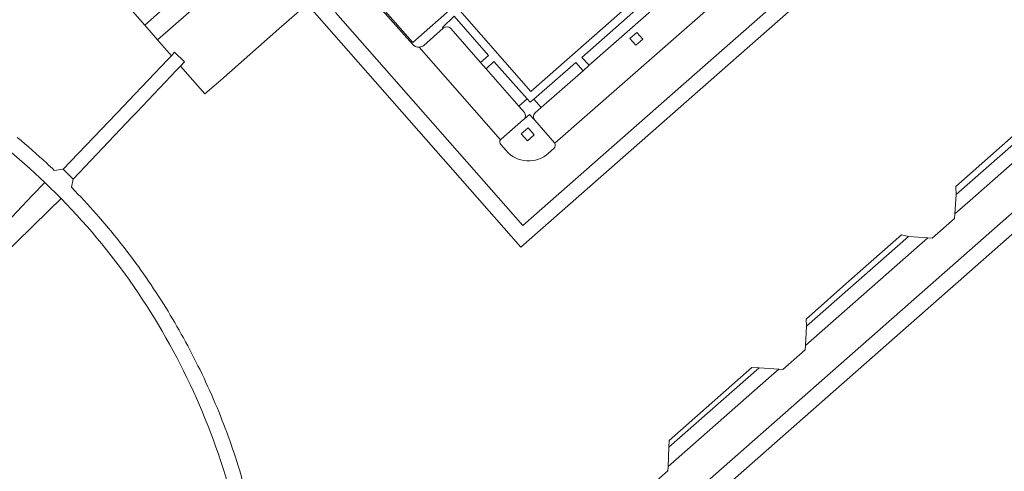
# Model space of a CAD drawing. Extents: x 152048 to 156914, y 461460 to 468786.
# Tile 193 of 256: x 154220 to 154350, y 467748 to 467807. Entities that reach past the tile are written whole.
import ezdxf

# ---------------------------------------------------------------- set-up
doc = ezdxf.new("R2010")
doc.units = 0
doc.header["$LTSCALE"] = 0.75
for name, color, linetype, lineweight in [('B-RO-VH-VERHARDING_BETON-GV', 251, 'CONTINUOUS', 18), ('B-RO-VH-VERHARDING_BETONSTRAATSTEEN-GV', 251, 'CONTINUOUS', 18), ('B-RO-VH-VERHARDING_OPEN-GV', 251, 'CONTINUOUS', 18), ('B-RO-VH-VERHARDING_TEGEL-GV', 251, 'CONTINUOUS', 18)]:
    doc.layers.add(name, color=color, linetype=linetype, lineweight=lineweight)

msp = doc.modelspace()

# ---------------------------------------------------------------- linework, layer by layer
at = {"layer": 'B-RO-VH-VERHARDING_BETON-GV'}
msp.add_lwpolyline([(154236.764, 467806.329), (154238.446, 467804.413), (154246.717, 467811.674), (154244.934, 467813.649)], close=True, dxfattribs=at)
msp.add_lwpolyline([(154236.764, 467806.329), (154238.446, 467804.413), (154246.717, 467811.674), (154244.934, 467813.649)], close=True, dxfattribs=at)
at = {"layer": 'B-RO-VH-VERHARDING_BETONSTRAATSTEEN-GV'}
for points in [[(154333.296, 467837.795), (154287.66, 467797.608), (154277.688, 467808.957), (154272.083, 467804.053), (154267.452, 467809.336)], [(154333.296, 467837.795), (154287.66, 467797.608), (154277.688, 467808.957), (154272.083, 467804.053), (154267.452, 467809.336)], [(154288.123, 467793.861), (154288.157, 467793.821), (154290.779, 467790.844), (154290.811, 467790.792), (154325.972, 467821.635), (154335.14, 467829.777), (154336.292, 467830.755), (154336.473, 467830.91), (154333.536, 467834.225)], [(154288.123, 467793.861), (154288.157, 467793.821), (154290.779, 467790.844), (154290.811, 467790.792), (154325.972, 467821.635), (154335.14, 467829.777), (154336.292, 467830.755), (154336.473, 467830.91), (154333.536, 467834.225)], [(154333.074, 467834.241), (154326.903, 467828.813), (154326.112, 467828.118), (154311.117, 467814.931), (154310.323, 467814.232), (154295.349, 467801.063), (154294.532, 467800.345)], [(154333.074, 467834.241), (154326.903, 467828.813), (154326.112, 467828.118), (154311.117, 467814.931), (154310.323, 467814.232), (154295.349, 467801.063), (154294.532, 467800.345)], [(154261.921, 467807.994), (154286.595, 467779.952), (154307.778, 467798.551), (154339.794, 467826.728), (154336.292, 467830.755), (154335.14, 467829.777), (154325.972, 467821.635), (154290.811, 467790.792)], [(154261.921, 467807.994), (154286.595, 467779.952), (154307.778, 467798.551), (154339.794, 467826.728), (154336.292, 467830.755), (154335.14, 467829.777), (154325.972, 467821.635), (154290.811, 467790.792)], [(154254.461, 467805.861), (154258.177, 467809.116), (154286.34, 467777.107), (154342.7, 467826.671), (154341.557, 467827.97), (154341.451, 467827.934)], [(154254.461, 467805.861), (154258.177, 467809.116), (154286.34, 467777.107), (154342.7, 467826.671), (154341.557, 467827.97), (154341.451, 467827.934)], [(154340.505, 467827.353), (154339.794, 467826.728), (154307.778, 467798.551), (154286.595, 467779.952), (154261.921, 467807.994)], [(154340.505, 467827.353), (154339.794, 467826.728), (154307.778, 467798.551), (154286.595, 467779.952), (154261.921, 467807.994)], [(154259.008, 467823.774), (154257.637, 467811.698), (154256.991, 467811.782), (154256.976, 467811.609), (154250.992, 467812.468), (154245.257, 467813.7), (154239.628, 467815.3), (154234.056, 467817.337), (154228.645, 467819.77), (154224.045, 467822.161), (154223.398, 467821.559), (154236.764, 467806.329), (154244.934, 467813.649), (154246.717, 467811.674), (154238.446, 467804.413), (154240.289, 467802.313), (154240.715, 467802.787), (154242.013, 467801.525), (154241.476, 467800.96), (154244.708, 467797.278), (154246.809, 467799.111), (154254.461, 467805.861)], [(154259.008, 467823.774), (154257.637, 467811.698), (154256.991, 467811.782), (154256.976, 467811.609), (154250.992, 467812.468), (154245.257, 467813.7), (154239.628, 467815.3), (154234.056, 467817.337), (154228.645, 467819.77), (154224.045, 467822.161), (154223.398, 467821.559), (154236.764, 467806.329), (154244.934, 467813.649), (154246.717, 467811.674), (154238.446, 467804.413), (154240.289, 467802.313), (154240.715, 467802.787), (154242.013, 467801.525), (154241.476, 467800.96), (154244.708, 467797.278), (154246.809, 467799.111), (154254.461, 467805.861)], [(154273.533, 467803.667), (154276.119, 467805.952), (154276.03, 467806.05), (154277.565, 467807.533), (154282.085, 467802.326), (154281.011, 467801.437), (154281.763, 467800.577), (154282.793, 467801.565), (154287.176, 467796.647), (154287.575, 467796.199), (154288.028, 467796.594), (154293.573, 467801.417), (154294.532, 467800.345), (154295.349, 467801.063), (154294.37, 467802.066), (154309.289, 467815.317)], [(154273.533, 467803.667), (154276.119, 467805.952), (154276.03, 467806.05), (154277.565, 467807.533), (154282.085, 467802.326), (154281.011, 467801.437), (154281.763, 467800.577), (154282.793, 467801.565), (154287.176, 467796.647), (154287.575, 467796.199), (154288.028, 467796.594), (154293.573, 467801.417), (154294.532, 467800.345), (154295.349, 467801.063), (154294.37, 467802.066), (154309.289, 467815.317)], [(154266.274, 467810.382), (154272.048, 467803.826)], [(154272.048, 467803.826), (154266.274, 467810.382)], [(154266.274, 467810.382), (154272.048, 467803.826)], [(154272.048, 467803.826), (154266.274, 467810.382)], [(154276.119, 467805.952), (154273.533, 467803.667)], [(154276.119, 467805.952), (154273.533, 467803.667)], [(154286.798, 467794.823), (154286.055, 467795.672), (154281.763, 467800.577), (154281.011, 467801.437), (154277.102, 467805.904)], [(154286.798, 467794.823), (154286.055, 467795.672), (154281.763, 467800.577), (154281.011, 467801.437), (154277.102, 467805.904)], [(154272.954, 467803.453), (154283.665, 467791.239)], [(154283.665, 467791.239), (154272.954, 467803.453)], [(154272.954, 467803.453), (154283.665, 467791.239)], [(154283.665, 467791.239), (154272.954, 467803.453)], [(154294.532, 467800.345), (154289.012, 467795.491), (154288.202, 467794.778)], [(154294.532, 467800.345), (154289.012, 467795.491), (154288.202, 467794.778)], [(154287.176, 467796.647), (154286.055, 467795.672), (154286.798, 467794.823)], [(154287.176, 467796.647), (154286.055, 467795.672), (154286.798, 467794.823)], [(154288.202, 467794.778), (154289.012, 467795.491), (154288.028, 467796.594), (154287.575, 467796.199), (154287.176, 467796.647)], [(154288.202, 467794.778), (154289.012, 467795.491), (154288.028, 467796.594), (154287.575, 467796.199), (154287.176, 467796.647)], [(154288.123, 467793.861), (154287.487, 467794.582), (154286.767, 467793.951), (154286.701, 467793.894), (154283.731, 467791.307)], [(154288.123, 467793.861), (154287.487, 467794.582), (154286.767, 467793.951), (154286.701, 467793.894), (154283.731, 467791.307)], [(154283.731, 467791.307), (154286.701, 467793.894), (154286.767, 467793.951)], [(154283.731, 467791.307), (154286.701, 467793.894), (154286.767, 467793.951)], [(154286.767, 467793.951), (154287.487, 467794.582), (154288.123, 467793.861)], [(154286.767, 467793.951), (154287.487, 467794.582), (154288.123, 467793.861)], [(154356.518, 467792.884), (154345.176, 467782.928), (154343.516, 467781.49), (154343.475, 467780.87), (154340.538, 467778.302), (154339.972, 467778.337), (154323.853, 467764.16), (154323.821, 467763.566), (154320.879, 467760.998), (154320.334, 467761.033), (154318.967, 467759.857), (154307.176, 467749.462), (154305.727, 467748.199), (154305.699, 467747.646), (154303.515, 467745.723), (154302.906, 467745.769), (154301.643, 467744.608), (154289.625, 467734.026), (154287.615, 467732.314), (154287.572, 467731.696), (154284.78, 467729.256), (154287.767, 467725.902), (154361.612, 467790.906)], [(154356.518, 467792.884), (154345.176, 467782.928), (154343.516, 467781.49), (154343.475, 467780.87), (154340.538, 467778.302), (154339.972, 467778.337), (154323.853, 467764.16), (154323.821, 467763.566), (154320.879, 467760.998), (154320.334, 467761.033), (154318.967, 467759.857), (154307.176, 467749.462), (154305.727, 467748.199), (154305.699, 467747.646), (154303.515, 467745.723), (154302.906, 467745.769), (154301.643, 467744.608), (154289.625, 467734.026), (154287.615, 467732.314), (154287.572, 467731.696), (154284.78, 467729.256), (154287.767, 467725.902), (154361.612, 467790.906)], [(154290.811, 467790.792), (154290.779, 467790.844), (154288.157, 467793.821), (154288.123, 467793.861)], [(154290.811, 467790.792), (154290.779, 467790.844), (154288.157, 467793.821), (154288.123, 467793.861)], [(154283.687, 467790.609), (154284.383, 467789.81)], [(154284.383, 467789.81), (154283.687, 467790.609)], [(154283.687, 467790.609), (154284.383, 467789.81)], [(154284.383, 467789.81), (154283.687, 467790.609)], [(154289.987, 467789.472), (154290.691, 467790.1)], [(154290.691, 467790.1), (154289.987, 467789.472)], [(154289.987, 467789.472), (154290.691, 467790.1)], [(154290.691, 467790.1), (154289.987, 467789.472)]]:
    msp.add_lwpolyline(points, dxfattribs=at)
for points in [[(154277.102, 467805.904, 0.4089211), (154276.119, 467805.952)], [(154277.102, 467805.904, 0.4089211), (154276.119, 467805.952)], [(154272.048, 467803.826, 0.235219), (154272.954, 467803.453)], [(154272.954, 467803.453, -0.235219), (154272.048, 467803.826)], [(154272.048, 467803.826, 0.235219), (154272.954, 467803.453)], [(154272.954, 467803.453, -0.235219), (154272.048, 467803.826)], [(154273.533, 467803.667, -0.1420126), (154272.954, 467803.453)], [(154272.954, 467803.453, 0.1420126), (154273.533, 467803.667)], [(154273.533, 467803.667, -0.1420126), (154272.954, 467803.453)], [(154272.954, 467803.453, 0.1420126), (154273.533, 467803.667)], [(154286.767, 467793.951, 0.3956314), (154286.798, 467794.823)], [(154286.798, 467794.823, -0.3956314), (154286.767, 467793.951)], [(154286.767, 467793.951, 0.3956314), (154286.798, 467794.823)], [(154286.798, 467794.823, -0.3956314), (154286.767, 467793.951)], [(154288.123, 467793.861, -0.3828411), (154288.202, 467794.778)], [(154288.202, 467794.778, 0.3828411), (154288.123, 467793.861)], [(154288.123, 467793.861, -0.3828411), (154288.202, 467794.778)], [(154288.202, 467794.778, 0.3828411), (154288.123, 467793.861)], [(154283.665, 467791.239, 0.3650776), (154283.687, 467790.609)], [(154283.687, 467790.609, -0.3650776), (154283.665, 467791.239)], [(154283.665, 467791.239, 0.3650776), (154283.687, 467790.609)], [(154283.687, 467790.609, -0.3650776), (154283.665, 467791.239)], [(154283.665, 467791.239, -0.0596882), (154283.731, 467791.307)], [(154283.731, 467791.307, 0.0596882), (154283.665, 467791.239)], [(154283.665, 467791.239, -0.0596882), (154283.731, 467791.307)], [(154283.731, 467791.307, 0.0596882), (154283.665, 467791.239)], [(154290.691, 467790.1, 0.3525253), (154290.811, 467790.792)], [(154290.811, 467790.792, -0.3525253), (154290.691, 467790.1)], [(154290.691, 467790.1, 0.3525253), (154290.811, 467790.792)], [(154290.811, 467790.792, -0.3525253), (154290.691, 467790.1)], [(154284.383, 467789.81, 0.4189905), (154289.987, 467789.472)], [(154289.987, 467789.472, -0.4189905), (154284.383, 467789.81)], [(154284.383, 467789.81, 0.4189905), (154289.987, 467789.472)], [(154289.987, 467789.472, -0.4189905), (154284.383, 467789.81)]]:
    msp.add_lwpolyline(points, format="xyb", dxfattribs=at)
for points in [[(154302.406, 467804.487), (154301.506, 467803.691), (154300.712, 467804.589), (154301.611, 467805.385)], [(154302.406, 467804.487), (154301.506, 467803.691), (154300.712, 467804.589), (154301.611, 467805.385)], [(154288.092, 467791.908), (154287.192, 467791.112), (154286.398, 467792.01), (154287.297, 467792.806)], [(154288.092, 467791.908), (154287.192, 467791.112), (154286.398, 467792.01), (154287.297, 467792.806)], [(154217.632, 467775.601), (154224.089, 467781.897), (154225.747, 467783.504), (154223.605, 467785.623), (154221.994, 467783.935), (154215.767, 467777.374), (154206.887, 467768.047), (154205.83, 467766.95), (154207.069, 467765.725), (154207.234, 467765.556), (154209.178, 467767.436)], [(154217.632, 467775.601), (154224.089, 467781.897), (154225.747, 467783.504), (154223.605, 467785.623), (154221.994, 467783.935), (154215.767, 467777.374), (154206.887, 467768.047), (154205.83, 467766.95), (154207.069, 467765.725), (154207.234, 467765.556), (154209.178, 467767.436)]]:
    msp.add_lwpolyline(points, close=True, dxfattribs=at)
at = {"layer": 'B-RO-VH-VERHARDING_OPEN-GV'}
msp.add_lwpolyline([(154242.013, 467801.525), (154240.715, 467802.787), (154240.289, 467802.313), (154240.032, 467802.027), (154239.83, 467801.802), (154234.621, 467796.359), (154234.005, 467795.714), (154226.021, 467787.353), (154227.325, 467786.056), (154235.105, 467794.25), (154235.667, 467794.841), (154235.71, 467794.887), (154240.955, 467800.411), (154241.006, 467800.465), (154241.476, 467800.96)], close=True, dxfattribs=at)
msp.add_lwpolyline([(154242.013, 467801.525), (154240.715, 467802.787), (154240.289, 467802.313), (154240.032, 467802.027), (154239.83, 467801.802), (154234.621, 467796.359), (154234.005, 467795.714), (154226.021, 467787.353), (154227.325, 467786.056), (154235.105, 467794.25), (154235.667, 467794.841), (154235.71, 467794.887), (154240.955, 467800.411), (154241.006, 467800.465), (154241.476, 467800.96)], close=True, dxfattribs=at)
at = {"layer": 'B-RO-VH-VERHARDING_TEGEL-GV'}
for points in [[(154212.377, 467794.715, -0.041834), (154223.605, 467785.623)], [(154212.377, 467794.715, -0.041834), (154223.605, 467785.623)], [(154223.864, 467788.142, 0.0146836), (154219.982, 467791.547)], [(154223.864, 467788.142, 0.0146836), (154219.982, 467791.547)], [(154224.852, 467787.214, 0.0041713), (154223.864, 467788.142)], [(154224.852, 467787.214, 0.0041713), (154223.864, 467788.142)], [(154230.779, 467781.028, 0.0137036), (154227.563, 467784.526)], [(154230.779, 467781.028, 0.0137036), (154227.563, 467784.526)], [(154225.747, 467783.504, -0.0463149), (154235.903, 467771.074)], [(154225.747, 467783.504, -0.0463149), (154235.903, 467771.074)], [(154233.838, 467777.327, 0.013306), (154230.779, 467781.028)], [(154233.838, 467777.327, 0.013306), (154230.779, 467781.028)], [(154236.607, 467773.593, 0.0130795), (154233.838, 467777.327)], [(154236.607, 467773.593, 0.0130795), (154233.838, 467777.327)], [(154239.238, 467769.629, 0.0128832), (154236.607, 467773.593)], [(154239.238, 467769.629, 0.0128832), (154236.607, 467773.593)], [(154235.903, 467771.074, -0.0440361), (154243.594, 467757.195)], [(154235.903, 467771.074, -0.0440361), (154243.594, 467757.195)], [(154241.593, 467765.654, 0.0129168), (154239.238, 467769.629)], [(154241.593, 467765.654, 0.0129168), (154239.238, 467769.629)], [(154243.788, 467761.476, 0.0127008), (154241.593, 467765.654)], [(154243.788, 467761.476, 0.0127008), (154241.593, 467765.654)], [(154245.845, 467757.032, 0.0127934), (154243.788, 467761.476)], [(154245.845, 467757.032, 0.0127934), (154243.788, 467761.476)], [(154243.594, 467757.195, -0.0449933), (154248.699, 467742.198)], [(154243.594, 467757.195, -0.0449933), (154248.699, 467742.198)], [(154247.573, 467752.73, 0.0135386), (154245.845, 467757.032)], [(154247.573, 467752.73, 0.0135386), (154245.845, 467757.032)], [(154249.081, 467748.309, 0.013065), (154247.573, 467752.73)], [(154249.081, 467748.309, 0.013065), (154247.573, 467752.73)], [(154250.352, 467743.814, 0.0131442), (154249.081, 467748.309)], [(154250.352, 467743.814, 0.0131442), (154249.081, 467748.309)]]:
    msp.add_lwpolyline(points, format="xyb", dxfattribs=at)
for points in [[(154355.572, 467794.461), (154343.684, 467784.023), (154343.516, 467781.49), (154345.176, 467782.928), (154356.518, 467792.884), (154358.089, 467794.29)], [(154355.572, 467794.461), (154343.684, 467784.023), (154343.516, 467781.49), (154345.176, 467782.928), (154356.518, 467792.884), (154358.089, 467794.29)], [(154343.684, 467784.023), (154355.572, 467794.461), (154354.661, 467794.831), (154343.645, 467785.072)], [(154343.684, 467784.023), (154355.572, 467794.461), (154354.661, 467794.831), (154343.645, 467785.072)], [(154339.972, 467778.337), (154337.4, 467778.496), (154323.991, 467766.699), (154323.853, 467764.16)], [(154339.972, 467778.337), (154337.4, 467778.496), (154323.991, 467766.699), (154323.853, 467764.16)], [(154337.4, 467778.496), (154336.486, 467778.728), (154329.97, 467772.956), (154323.932, 467767.607), (154323.991, 467766.699)], [(154337.4, 467778.496), (154336.486, 467778.728), (154329.97, 467772.956), (154323.932, 467767.607), (154323.991, 467766.699)], [(154317.743, 467761.201), (154305.856, 467750.749), (154305.727, 467748.199), (154307.176, 467749.462), (154318.967, 467759.857), (154320.334, 467761.033)], [(154317.743, 467761.201), (154305.856, 467750.749), (154305.727, 467748.199), (154307.176, 467749.462), (154318.967, 467759.857), (154320.334, 467761.033)], [(154305.856, 467750.749), (154317.743, 467761.201), (154316.773, 467761.264), (154305.901, 467751.631)], [(154305.856, 467750.749), (154317.743, 467761.201), (154316.773, 467761.264), (154305.901, 467751.631)]]:
    msp.add_lwpolyline(points, close=True, dxfattribs=at)
for points in [[(154361.376, 467787.857), (154365.26, 467791.279), (154363.839, 467792.874), (154361.612, 467790.906), (154287.767, 467725.902), (154285.811, 467724.18), (154285.658, 467724.033), (154287.031, 467722.422), (154342.553, 467771.285), (154343.978, 467772.544), (154355.867, 467783.006)], [(154361.376, 467787.857), (154365.26, 467791.279), (154363.839, 467792.874), (154361.612, 467790.906), (154287.767, 467725.902), (154285.811, 467724.18), (154285.658, 467724.033), (154287.031, 467722.422), (154342.553, 467771.285), (154343.978, 467772.544), (154355.867, 467783.006)], [(154227.563, 467784.526), (154227.113, 467784.986), (154227.325, 467786.056), (154226.021, 467787.353), (154224.852, 467787.214)], [(154227.563, 467784.526), (154227.113, 467784.986), (154227.325, 467786.056), (154226.021, 467787.353), (154224.852, 467787.214)], [(154223.605, 467785.623), (154225.747, 467783.504)], [(154223.605, 467785.623), (154225.747, 467783.504)]]:
    msp.add_lwpolyline(points, dxfattribs=at)

doc.saveas('drawing.dxf')
